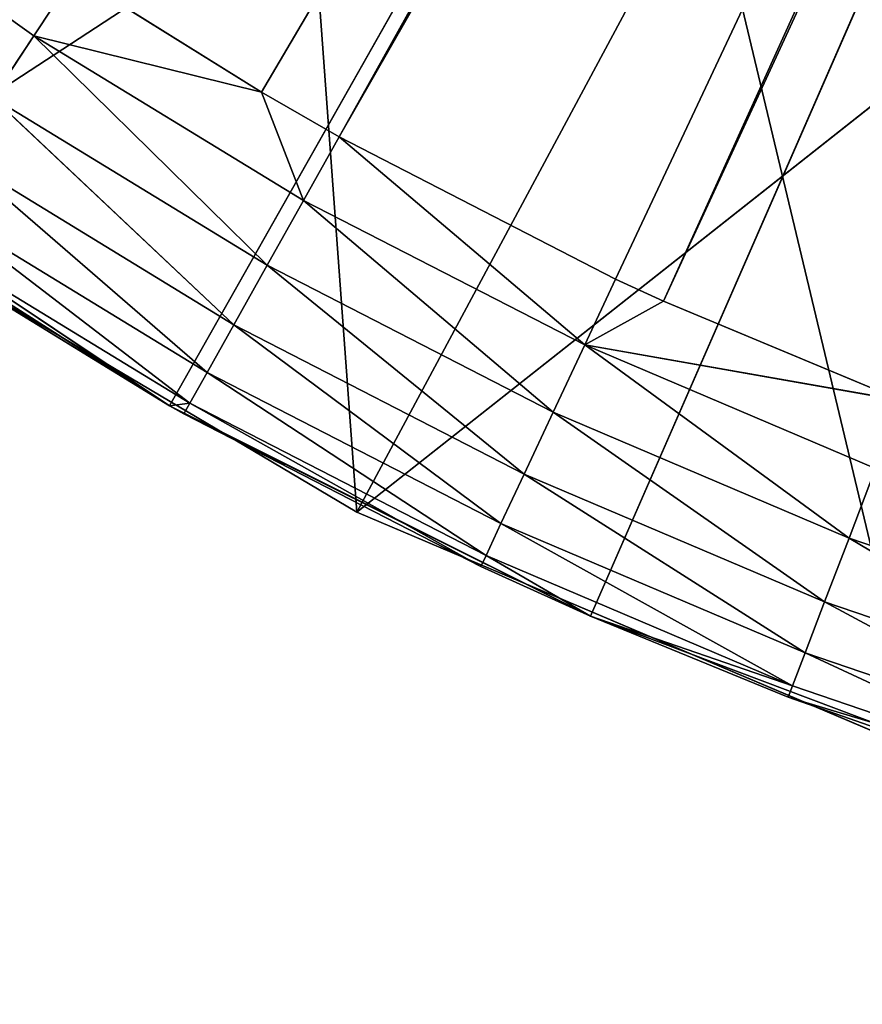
# Model space of a CAD drawing. Extents: x 0 to 20, y -20 to 0.
# Tile 17 of 250: x 4.8 to 6.6, y -20 to -17.8. Entities that reach past the tile are written whole.
import ezdxf

# ---------------------------------------------------------------- set-up
doc = ezdxf.new("R2010")
doc.units = 0
doc.header["$LTSCALE"] = 25.4
doc.layers.get('0').update_dxf_attribs({"color": 13, "linetype": 'CONTINUOUS'})

# ---------------------------------------------------------------- blocks, each defined once
blk = doc.blocks.new('BULB-LED-G9-LENS-9173_STL')
at = {"color": 7}
for p, q in [((4.2222, 52.7852, 17.4825), (4.7838, 52.7852, 17.8842)), ((4.2222, 52.7852, 17.4825), (4.7838, 52.7852, 17.8842)), ((4.6941, 52.7697, 18.0198), (4.7838, 52.7852, 17.8842)), ((4.6941, 52.7697, 18.0198), (4.7838, 52.7852, 17.8842)), ((4.8715, 52.7474, 17.7518), (4.7838, 52.7852, 17.8842)), ((4.7838, 52.7852, 17.8842), (5.2814, 52.7474, 18.0079)), ((4.8715, 52.7474, 17.7518), (4.7838, 52.7852, 17.8842)), ((5.2937, 52.7697, 18.3857), (4.7838, 52.7852, 17.8842)), ((5.2937, 52.7697, 18.3857), (4.7838, 52.7852, 17.8842)), ((5.3733, 52.7852, 18.244), (4.7838, 52.7852, 17.8842)), ((5.3733, 52.7852, 18.244), (4.7838, 52.7852, 17.8842)), ((4.7838, 52.7852, 17.8842), (5.2814, 52.7474, 18.0079)), ((5.3733, 52.7852, 18.244), (5.2814, 52.7474, 18.0079)), ((5.3733, 52.7852, 18.244), (5.2814, 52.7474, 18.0079)), ((5.3733, 52.7852, 18.244), (5.2937, 52.7697, 18.3857)), ((5.3733, 52.7852, 18.244), (5.2937, 52.7697, 18.3857)), ((5.451, 52.7474, 18.1054), (5.3733, 52.7852, 18.244)), ((5.3733, 52.7852, 18.244), (5.9874, 52.7852, 18.5597)), ((5.3733, 52.7852, 18.244), (5.9874, 52.7852, 18.5597)), ((5.3733, 52.7852, 18.244), (5.9184, 52.7697, 18.7069)), ((5.3733, 52.7852, 18.244), (5.9184, 52.7697, 18.7069)), ((5.451, 52.7474, 18.1054), (5.3733, 52.7852, 18.244)), ((5.451, 52.7474, 18.1054), (5.9874, 52.7852, 18.5597)), ((5.451, 52.7474, 18.1054), (5.9874, 52.7852, 18.5597)), ((5.9874, 52.7852, 18.5597), (5.9184, 52.7697, 18.7069)), ((5.9874, 52.7852, 18.5597), (5.9184, 52.7697, 18.7069)), ((6.0548, 52.7474, 18.4159), (5.9874, 52.7852, 18.5597)), ((5.9874, 52.7852, 18.5597), (6.1593, 52.7474, 18.4641)), ((5.9874, 52.7852, 18.5597), (6.1593, 52.7474, 18.4641)), ((5.9874, 52.7852, 18.5597), (6.6796, 52.7474, 18.6814)), ((6.5648, 52.7697, 18.9816), (5.9874, 52.7852, 18.5597)), ((6.5648, 52.7697, 18.9816), (5.9874, 52.7852, 18.5597)), ((6.6229, 52.7852, 18.8298), (5.9874, 52.7852, 18.5597)), ((6.6229, 52.7852, 18.8298), (5.9874, 52.7852, 18.5597)), ((5.9874, 52.7852, 18.5597), (6.6796, 52.7474, 18.6814)), ((6.0548, 52.7474, 18.4159), (5.9874, 52.7852, 18.5597)), ((6.6229, 52.7852, 18.8298), (6.5648, 52.7697, 18.9816)), ((6.6229, 52.7852, 18.8298), (6.5648, 52.7697, 18.9816)), ((5.2208, 52.7027, 18.5156), (4.6941, 52.7697, 18.0198)), ((5.2208, 52.7027, 18.5156), (4.6941, 52.7697, 18.0198)), ((5.2937, 52.7697, 18.3857), (4.6941, 52.7697, 18.0198)), ((5.2937, 52.7697, 18.3857), (4.6941, 52.7697, 18.0198)), ((5.2937, 52.7697, 18.3857), (5.2208, 52.7027, 18.5156)), ((5.2937, 52.7697, 18.3857), (5.2208, 52.7027, 18.5156)), ((5.2937, 52.7697, 18.3857), (5.9184, 52.7697, 18.7069)), ((5.2937, 52.7697, 18.3857), (5.9184, 52.7697, 18.7069)), ((5.2937, 52.7697, 18.3857), (5.8552, 52.7027, 18.8417)), ((5.2937, 52.7697, 18.3857), (5.8552, 52.7027, 18.8417)), ((5.9184, 52.7697, 18.7069), (5.8552, 52.7027, 18.8417)), ((5.9184, 52.7697, 18.7069), (5.8552, 52.7027, 18.8417)), ((6.5116, 52.7027, 19.1207), (5.9184, 52.7697, 18.7069)), ((6.5116, 52.7027, 19.1207), (5.9184, 52.7697, 18.7069)), ((6.5648, 52.7697, 18.9816), (5.9184, 52.7697, 18.7069)), ((6.5648, 52.7697, 18.9816), (5.9184, 52.7697, 18.7069)), ((6.5648, 52.7697, 18.9816), (6.5116, 52.7027, 19.1207)), ((6.5648, 52.7697, 18.9816), (6.5116, 52.7027, 19.1207)), ((6.5648, 52.7697, 18.9816), (7.2296, 52.7697, 19.2084)), ((6.5648, 52.7697, 18.9816), (7.2296, 52.7697, 19.2084)), ((6.5648, 52.7697, 18.9816), (7.1867, 52.7027, 19.351)), ((6.5648, 52.7697, 18.9816), (7.1867, 52.7027, 19.351)), ((5.2814, 52.7474, 18.0079), (4.8715, 52.7474, 17.7518)), ((5.2814, 52.7474, 18.0079), (4.8715, 52.7474, 17.7518)), ((5.451, 52.7474, 18.1054), (5.2814, 52.7474, 18.0079)), ((5.2814, 52.7474, 18.0079), (9.5531, 49.2157, 10.7585)), ((5.2814, 52.7474, 18.0079), (9.5531, 49.2157, 10.7585)), ((5.451, 52.7474, 18.1054), (5.2814, 52.7474, 18.0079)), ((6.0548, 52.7474, 18.4159), (5.451, 52.7474, 18.1054)), ((9.5531, 49.2157, 10.7585), (5.451, 52.7474, 18.1054)), ((5.451, 52.7474, 18.1054), (9.6362, 49.2157, 10.8017)), ((5.451, 52.7474, 18.1054), (9.6362, 49.2157, 10.8017)), ((6.0548, 52.7474, 18.4159), (5.451, 52.7474, 18.1054)), ((9.5531, 49.2157, 10.7585), (5.451, 52.7474, 18.1054)), ((6.1593, 52.7474, 18.4641), (6.0548, 52.7474, 18.4159)), ((6.0548, 52.7474, 18.4159), (9.6362, 49.2157, 10.8017)), ((6.0548, 52.7474, 18.4159), (9.6362, 49.2157, 10.8017)), ((6.1593, 52.7474, 18.4641), (6.0548, 52.7474, 18.4159)), ((6.6796, 52.7474, 18.6814), (6.1593, 52.7474, 18.4641)), ((9.6362, 49.2157, 10.8017), (6.1593, 52.7474, 18.4641)), ((6.1593, 52.7474, 18.4641), (9.6878, 49.2157, 10.8232)), ((6.1593, 52.7474, 18.4641), (9.6878, 49.2157, 10.8232)), ((6.6796, 52.7474, 18.6814), (6.1593, 52.7474, 18.4641)), ((9.6362, 49.2157, 10.8017), (6.1593, 52.7474, 18.4641)), ((5.1624, 52.5914, 18.6197), (4.612, 52.7027, 18.144)), ((5.1624, 52.5914, 18.6197), (4.612, 52.7027, 18.144)), ((5.2208, 52.7027, 18.5156), (4.612, 52.7027, 18.144)), ((5.2208, 52.7027, 18.5156), (4.612, 52.7027, 18.144)), ((5.2208, 52.7027, 18.5156), (5.1624, 52.5914, 18.6197)), ((5.2208, 52.7027, 18.5156), (5.1624, 52.5914, 18.6197)), ((5.2208, 52.7027, 18.5156), (5.8552, 52.7027, 18.8417)), ((5.2208, 52.7027, 18.5156), (5.8552, 52.7027, 18.8417)), ((5.2208, 52.7027, 18.5156), (5.8045, 52.5914, 18.9498)), ((5.2208, 52.7027, 18.5156), (5.8045, 52.5914, 18.9498)), ((5.8552, 52.7027, 18.8417), (5.8045, 52.5914, 18.9498)), ((5.8552, 52.7027, 18.8417), (5.8045, 52.5914, 18.9498)), ((6.469, 52.5914, 19.2322), (5.8552, 52.7027, 18.8417)), ((6.469, 52.5914, 19.2322), (5.8552, 52.7027, 18.8417)), ((6.5116, 52.7027, 19.1207), (5.8552, 52.7027, 18.8417)), ((6.5116, 52.7027, 19.1207), (5.8552, 52.7027, 18.8417)), ((6.5116, 52.7027, 19.1207), (6.469, 52.5914, 19.2322)), ((6.5116, 52.7027, 19.1207), (6.469, 52.5914, 19.2322)), ((6.5116, 52.7027, 19.1207), (7.1867, 52.7027, 19.351)), ((6.5116, 52.7027, 19.1207), (7.1867, 52.7027, 19.351)), ((6.5116, 52.7027, 19.1207), (7.1523, 52.5914, 19.4653)), ((6.5116, 52.7027, 19.1207), (7.1523, 52.5914, 19.4653)), ((5.1246, 52.4474, 18.687), (4.5461, 52.5914, 18.2436)), ((5.1246, 52.4474, 18.687), (4.5461, 52.5914, 18.2436)), ((5.1624, 52.5914, 18.6197), (4.5461, 52.5914, 18.2436)), ((5.1624, 52.5914, 18.6197), (4.5461, 52.5914, 18.2436)), ((5.1624, 52.5914, 18.6197), (5.1246, 52.4474, 18.687)), ((5.1624, 52.5914, 18.6197), (5.1246, 52.4474, 18.687)), ((5.1624, 52.5914, 18.6197), (5.8045, 52.5914, 18.9498)), ((5.1624, 52.5914, 18.6197), (5.8045, 52.5914, 18.9498)), ((5.1624, 52.5914, 18.6197), (5.7718, 52.4474, 19.0197)), ((5.1624, 52.5914, 18.6197), (5.7718, 52.4474, 19.0197)), ((5.8045, 52.5914, 18.9498), (5.7718, 52.4474, 19.0197)), ((5.8045, 52.5914, 18.9498), (5.7718, 52.4474, 19.0197)), ((6.4414, 52.4474, 19.3042), (5.8045, 52.5914, 18.9498)), ((6.4414, 52.4474, 19.3042), (5.8045, 52.5914, 18.9498)), ((6.469, 52.5914, 19.2322), (5.8045, 52.5914, 18.9498)), ((6.469, 52.5914, 19.2322), (5.8045, 52.5914, 18.9498)), ((6.469, 52.5914, 19.2322), (6.4414, 52.4474, 19.3042)), ((6.469, 52.5914, 19.2322), (6.4414, 52.4474, 19.3042)), ((6.469, 52.5914, 19.2322), (7.1523, 52.5914, 19.4653)), ((6.469, 52.5914, 19.2322), (7.1523, 52.5914, 19.4653)), ((6.469, 52.5914, 19.2322), (7.1301, 52.4474, 19.5392)), ((6.469, 52.5914, 19.2322), (7.1301, 52.4474, 19.5392)), ((5.0803, 52.2864, 18.6926), (4.5035, 52.4474, 18.3079)), ((5.0803, 52.2864, 18.6926), (4.5035, 52.4474, 18.3079)), ((5.1246, 52.4474, 18.687), (4.5035, 52.4474, 18.3079)), ((5.1246, 52.4474, 18.687), (4.5035, 52.4474, 18.3079)), ((5.1246, 52.4474, 18.687), (5.0803, 52.2864, 18.6926)), ((5.1116, 52.2864, 18.7102), (5.1246, 52.4474, 18.687)), ((5.1246, 52.4474, 18.687), (5.7718, 52.4474, 19.0197)), ((5.1246, 52.4474, 18.687), (5.7718, 52.4474, 19.0197)), ((5.1246, 52.4474, 18.687), (5.7604, 52.2864, 19.0438)), ((5.1246, 52.4474, 18.687), (5.7604, 52.2864, 19.0438)), ((5.7718, 52.4474, 19.0197), (5.7604, 52.2864, 19.0438)), ((5.7718, 52.4474, 19.0197), (5.7604, 52.2864, 19.0438)), ((6.0002, 52.2864, 19.1524), (5.7718, 52.4474, 19.0197)), ((6.0002, 52.2864, 19.1524), (5.7718, 52.4474, 19.0197)), ((6.4414, 52.4474, 19.3042), (5.7718, 52.4474, 19.0197)), ((6.4414, 52.4474, 19.3042), (5.7718, 52.4474, 19.0197)), ((6.4414, 52.4474, 19.3042), (6.0002, 52.2864, 19.1524)), ((6.4414, 52.4474, 19.3042), (6.0002, 52.2864, 19.1524)), ((6.4319, 52.2864, 19.3291), (6.4414, 52.4474, 19.3042)), ((6.4319, 52.2864, 19.3291), (6.4414, 52.4474, 19.3042)), ((6.4319, 52.2864, 19.3291), (7.1301, 52.4474, 19.5392)), ((6.4319, 52.2864, 19.3291), (7.1301, 52.4474, 19.5392)), ((6.4414, 52.4474, 19.3042), (7.1301, 52.4474, 19.5392)), ((6.4414, 52.4474, 19.3042), (7.1301, 52.4474, 19.5392)), ((5.0803, 52.2864, 18.6926), (4.4888, 52.2864, 18.3301)), ((4.4888, 52.2864, 18.3301), (5.0803, 45.0385, 18.6926)), ((4.4888, 52.2864, 18.3301), (5.0803, 45.0385, 18.6926)), ((5.0803, 52.2864, 18.6926), (4.4888, 52.2864, 18.3301)), ((5.1116, 52.2864, 18.7102), (5.0803, 45.0385, 18.6926)), ((5.1116, 52.2864, 18.7102), (5.0803, 52.2864, 18.6926)), ((5.0803, 52.2864, 18.6926), (5.0803, 45.0385, 18.6926)), ((5.1116, 52.2864, 18.7102), (5.0803, 45.0385, 18.6926)), ((5.0803, 52.2864, 18.6926), (5.0803, 45.0385, 18.6926)), ((5.7604, 52.2864, 19.0438), (5.1116, 52.2864, 18.7102)), ((5.1116, 52.2864, 18.7102), (6.0002, 45.0385, 19.1524)), ((5.1116, 52.2864, 18.7102), (6.0002, 45.0385, 19.1524)), ((5.7604, 52.2864, 19.0438), (5.1116, 52.2864, 18.7102)), ((6.0002, 52.2864, 19.1524), (5.7604, 52.2864, 19.0438)), ((5.7604, 52.2864, 19.0438), (6.0002, 45.0385, 19.1524)), ((5.7604, 52.2864, 19.0438), (6.0002, 45.0385, 19.1524)), ((6.0002, 52.2864, 19.1524), (5.7604, 52.2864, 19.0438)), ((6.0002, 52.2864, 19.1524), (6.0002, 45.0385, 19.1524)), ((6.0002, 45.0385, 19.1524), (6.4319, 52.2864, 19.3291)), ((6.4319, 52.2864, 19.3291), (6.0002, 52.2864, 19.1524)), ((6.0002, 45.0385, 19.1524), (6.4319, 52.2864, 19.3291)), ((6.0002, 52.2864, 19.1524), (6.0002, 45.0385, 19.1524)), ((6.4319, 52.2864, 19.3291), (6.0002, 52.2864, 19.1524)), ((6.9624, 45.0385, 19.5151), (6.4319, 52.2864, 19.3291)), ((6.9624, 45.0385, 19.5151), (6.4319, 52.2864, 19.3291)), ((6.9624, 52.2864, 19.5151), (6.4319, 52.2864, 19.3291)), ((6.9624, 52.2864, 19.5151), (6.4319, 52.2864, 19.3291)), ((5.0803, 45.0385, 18.6926), (4.2126, 45.0385, 18.1407)), ((5.0803, 45.0385, 18.6926), (4.2126, 45.0385, 18.1407)), ((6.0002, 45.0385, 19.1524), (5.0803, 45.0385, 18.6926)), ((5.0803, 45.0385, 18.6926), (10, 45.0385, 10)), ((5.0803, 45.0385, 18.6926), (10, 45.0385, 10)), ((6.0002, 45.0385, 19.1524), (5.0803, 45.0385, 18.6926)), ((10, 45.0385, 10), (6.0002, 45.0385, 19.1524)), ((6.9624, 45.0385, 19.5151), (6.0002, 45.0385, 19.1524)), ((10, 45.0385, 10), (6.0002, 45.0385, 19.1524)), ((6.9624, 45.0385, 19.5151), (6.0002, 45.0385, 19.1524))]:
    blk.add_line(p, q, dxfattribs=at)
at = {"color": 9}
for p, q in [((5.4899, 45.012, 18.9252), (4.3405, 45.012, 18.2444)), ((4.3405, 45.012, 18.2444), (5.4899, 18.012, 18.9252)), ((4.3405, 45.012, 18.2444), (5.4899, 18.012, 18.9252)), ((4.3405, 45.012, 18.2444), (6.6721, 45.012, 16.7212)), ((4.3405, 45.012, 18.2444), (6.6721, 45.012, 16.7212)), ((5.4899, 45.012, 18.9252), (4.3405, 45.012, 18.2444)), ((6.7198, 45.012, 19.4467), (5.4899, 45.012, 18.9252)), ((5.4899, 45.012, 18.9252), (6.7198, 18.012, 19.4467)), ((5.4899, 45.012, 18.9252), (6.7198, 18.012, 19.4467)), ((5.4899, 45.012, 18.9252), (5.4899, 18.012, 18.9252)), ((5.4899, 45.012, 18.9252), (5.4899, 18.012, 18.9252)), ((5.4899, 45.012, 18.9252), (6.6721, 45.012, 16.7212)), ((5.4899, 45.012, 18.9252), (6.6721, 45.012, 16.7212)), ((5.4899, 45.012, 18.9252), (7.7371, 45.012, 17.1505)), ((5.4899, 45.012, 18.9252), (7.7371, 45.012, 17.1505)), ((6.7198, 45.012, 19.4467), (5.4899, 45.012, 18.9252)), ((5.4899, 18.012, 18.9252), (4.3405, 18.012, 18.2444)), ((5.4899, 18.012, 18.9252), (4.3405, 18.012, 18.2444)), ((6.7198, 18.012, 19.4467), (5, 18.012, 12.25)), ((6.7198, 18.012, 19.4467), (5, 18.012, 12.25)), ((5.4899, 18.012, 18.9252), (5, 18.012, 12.25)), ((5.4899, 18.012, 18.9252), (5, 18.012, 12.25)), ((6.7198, 18.012, 19.4467), (5.4899, 18.012, 18.9252)), ((6.7198, 18.012, 19.4467), (5.4899, 18.012, 18.9252))]:
    blk.add_line(p, q, dxfattribs=at)
at = {"color": 7}
mesh = blk.add_polyface(dxfattribs=at)
corners = [(4.7838, 52.7852, 17.8842), (4.8715, 52.7474, 17.7518), (4.2222, 52.7852, 17.4825)]
mesh.append_faces([[corners[k] for k in face] for face in [(0, 1, 2)]], dxfattribs={"color": 7})
mesh = blk.add_polyface(dxfattribs=at)
corners = [(4.6941, 52.7697, 18.0198), (4.7838, 52.7852, 17.8842), (4.2222, 52.7852, 17.4825)]
mesh.append_faces([[corners[k] for k in face] for face in [(0, 1, 2)]], dxfattribs={"color": 7})
mesh = blk.add_polyface(dxfattribs=at)
corners = [(5.2937, 52.7697, 18.3857), (4.7838, 52.7852, 17.8842), (4.6941, 52.7697, 18.0198)]
mesh.append_faces([[corners[k] for k in face] for face in [(0, 1, 2)]], dxfattribs={"color": 7})
mesh = blk.add_polyface(dxfattribs=at)
corners = [(5.2814, 52.7474, 18.0079), (4.8715, 52.7474, 17.7518), (4.7838, 52.7852, 17.8842)]
mesh.append_faces([[corners[k] for k in face] for face in [(0, 1, 2)]], dxfattribs={"color": 7})
mesh = blk.add_polyface(dxfattribs=at)
corners = [(5.2937, 52.7697, 18.3857), (5.3733, 52.7852, 18.244), (4.7838, 52.7852, 17.8842)]
mesh.append_faces([[corners[k] for k in face] for face in [(0, 1, 2)]], dxfattribs={"color": 7})
mesh = blk.add_polyface(dxfattribs=at)
corners = [(5.3733, 52.7852, 18.244), (5.2814, 52.7474, 18.0079), (4.7838, 52.7852, 17.8842)]
mesh.append_faces([[corners[k] for k in face] for face in [(0, 1, 2)]], dxfattribs={"color": 7})
mesh = blk.add_polyface(dxfattribs=at)
corners = [(5.3733, 52.7852, 18.244), (5.451, 52.7474, 18.1054), (5.2814, 52.7474, 18.0079)]
mesh.append_faces([[corners[k] for k in face] for face in [(0, 1, 2)]], dxfattribs={"color": 7})
mesh = blk.add_polyface(dxfattribs=at)
corners = [(5.9184, 52.7697, 18.7069), (5.3733, 52.7852, 18.244), (5.2937, 52.7697, 18.3857)]
mesh.append_faces([[corners[k] for k in face] for face in [(0, 1, 2)]], dxfattribs={"color": 7})
mesh = blk.add_polyface(dxfattribs=at)
corners = [(5.9874, 52.7852, 18.5597), (5.451, 52.7474, 18.1054), (5.3733, 52.7852, 18.244)]
mesh.append_faces([[corners[k] for k in face] for face in [(0, 1, 2)]], dxfattribs={"color": 7})
mesh = blk.add_polyface(dxfattribs=at)
corners = [(5.9184, 52.7697, 18.7069), (5.9874, 52.7852, 18.5597), (5.3733, 52.7852, 18.244)]
mesh.append_faces([[corners[k] for k in face] for face in [(0, 1, 2)]], dxfattribs={"color": 7})
mesh = blk.add_polyface(dxfattribs=at)
corners = [(5.9874, 52.7852, 18.5597), (6.0548, 52.7474, 18.4159), (5.451, 52.7474, 18.1054)]
mesh.append_faces([[corners[k] for k in face] for face in [(0, 1, 2)]], dxfattribs={"color": 7})
mesh = blk.add_polyface(dxfattribs=at)
corners = [(6.5648, 52.7697, 18.9816), (5.9874, 52.7852, 18.5597), (5.9184, 52.7697, 18.7069)]
mesh.append_faces([[corners[k] for k in face] for face in [(0, 1, 2)]], dxfattribs={"color": 7})
mesh = blk.add_polyface(dxfattribs=at)
corners = [(5.9874, 52.7852, 18.5597), (6.1593, 52.7474, 18.4641), (6.0548, 52.7474, 18.4159)]
mesh.append_faces([[corners[k] for k in face] for face in [(0, 1, 2)]], dxfattribs={"color": 7})
mesh = blk.add_polyface(dxfattribs=at)
corners = [(6.6796, 52.7474, 18.6814), (6.1593, 52.7474, 18.4641), (5.9874, 52.7852, 18.5597)]
mesh.append_faces([[corners[k] for k in face] for face in [(0, 1, 2)]], dxfattribs={"color": 7})
mesh = blk.add_polyface(dxfattribs=at)
corners = [(6.5648, 52.7697, 18.9816), (6.6229, 52.7852, 18.8298), (5.9874, 52.7852, 18.5597)]
mesh.append_faces([[corners[k] for k in face] for face in [(0, 1, 2)]], dxfattribs={"color": 7})
mesh = blk.add_polyface(dxfattribs=at)
corners = [(6.6229, 52.7852, 18.8298), (6.6796, 52.7474, 18.6814), (5.9874, 52.7852, 18.5597)]
mesh.append_faces([[corners[k] for k in face] for face in [(0, 1, 2)]], dxfattribs={"color": 7})
mesh = blk.add_polyface(dxfattribs=at)
corners = [(7.2296, 52.7697, 19.2084), (6.6229, 52.7852, 18.8298), (6.5648, 52.7697, 18.9816)]
mesh.append_faces([[corners[k] for k in face] for face in [(0, 1, 2)]], dxfattribs={"color": 7})
mesh = blk.add_polyface(dxfattribs=at)
corners = [(5.2208, 52.7027, 18.5156), (4.6941, 52.7697, 18.0198), (4.612, 52.7027, 18.144)]
mesh.append_faces([[corners[k] for k in face] for face in [(0, 1, 2)]], dxfattribs={"color": 7})
mesh = blk.add_polyface(dxfattribs=at)
corners = [(5.2208, 52.7027, 18.5156), (5.2937, 52.7697, 18.3857), (4.6941, 52.7697, 18.0198)]
mesh.append_faces([[corners[k] for k in face] for face in [(0, 1, 2)]], dxfattribs={"color": 7})
mesh = blk.add_polyface(dxfattribs=at)
corners = [(5.8552, 52.7027, 18.8417), (5.2937, 52.7697, 18.3857), (5.2208, 52.7027, 18.5156)]
mesh.append_faces([[corners[k] for k in face] for face in [(0, 1, 2)]], dxfattribs={"color": 7})
mesh = blk.add_polyface(dxfattribs=at)
corners = [(5.8552, 52.7027, 18.8417), (5.9184, 52.7697, 18.7069), (5.2937, 52.7697, 18.3857)]
mesh.append_faces([[corners[k] for k in face] for face in [(0, 1, 2)]], dxfattribs={"color": 7})
mesh = blk.add_polyface(dxfattribs=at)
corners = [(6.5116, 52.7027, 19.1207), (5.9184, 52.7697, 18.7069), (5.8552, 52.7027, 18.8417)]
mesh.append_faces([[corners[k] for k in face] for face in [(0, 1, 2)]], dxfattribs={"color": 7})
mesh = blk.add_polyface(dxfattribs=at)
corners = [(6.5116, 52.7027, 19.1207), (6.5648, 52.7697, 18.9816), (5.9184, 52.7697, 18.7069)]
mesh.append_faces([[corners[k] for k in face] for face in [(0, 1, 2)]], dxfattribs={"color": 7})
mesh = blk.add_polyface(dxfattribs=at)
corners = [(7.1867, 52.7027, 19.351), (6.5648, 52.7697, 18.9816), (6.5116, 52.7027, 19.1207)]
mesh.append_faces([[corners[k] for k in face] for face in [(0, 1, 2)]], dxfattribs={"color": 7})
mesh = blk.add_polyface(dxfattribs=at)
corners = [(7.1867, 52.7027, 19.351), (7.2296, 52.7697, 19.2084), (6.5648, 52.7697, 18.9816)]
mesh.append_faces([[corners[k] for k in face] for face in [(0, 1, 2)]], dxfattribs={"color": 7})
mesh = blk.add_polyface(dxfattribs=at)
corners = [(5.2814, 52.7474, 18.0079), (9.5531, 49.2157, 10.7585), (4.8715, 52.7474, 17.7518)]
mesh.append_faces([[corners[k] for k in face] for face in [(0, 1, 2)]], dxfattribs={"color": 7})
mesh = blk.add_polyface(dxfattribs=at)
corners = [(5.451, 52.7474, 18.1054), (9.5531, 49.2157, 10.7585), (5.2814, 52.7474, 18.0079)]
mesh.append_faces([[corners[k] for k in face] for face in [(0, 1, 2)]], dxfattribs={"color": 7})
mesh = blk.add_polyface(dxfattribs=at)
corners = [(5.451, 52.7474, 18.1054), (9.6362, 49.2157, 10.8017), (9.5531, 49.2157, 10.7585)]
mesh.append_faces([[corners[k] for k in face] for face in [(0, 1, 2)]], dxfattribs={"color": 7})
mesh = blk.add_polyface(dxfattribs=at)
corners = [(6.0548, 52.7474, 18.4159), (9.6362, 49.2157, 10.8017), (5.451, 52.7474, 18.1054)]
mesh.append_faces([[corners[k] for k in face] for face in [(0, 1, 2)]], dxfattribs={"color": 7})
mesh = blk.add_polyface(dxfattribs=at)
corners = [(6.1593, 52.7474, 18.4641), (9.6362, 49.2157, 10.8017), (6.0548, 52.7474, 18.4159)]
mesh.append_faces([[corners[k] for k in face] for face in [(0, 1, 2)]], dxfattribs={"color": 7})
mesh = blk.add_polyface(dxfattribs=at)
corners = [(6.1593, 52.7474, 18.4641), (9.6878, 49.2157, 10.8232), (9.6362, 49.2157, 10.8017)]
mesh.append_faces([[corners[k] for k in face] for face in [(0, 1, 2)]], dxfattribs={"color": 7})
mesh = blk.add_polyface(dxfattribs=at)
corners = [(6.6796, 52.7474, 18.6814), (9.6878, 49.2157, 10.8232), (6.1593, 52.7474, 18.4641)]
mesh.append_faces([[corners[k] for k in face] for face in [(0, 1, 2)]], dxfattribs={"color": 7})
mesh = blk.add_polyface(dxfattribs=at)
corners = [(5.1624, 52.5914, 18.6197), (4.612, 52.7027, 18.144), (4.5461, 52.5914, 18.2436)]
mesh.append_faces([[corners[k] for k in face] for face in [(0, 1, 2)]], dxfattribs={"color": 7})
mesh = blk.add_polyface(dxfattribs=at)
corners = [(5.1624, 52.5914, 18.6197), (5.2208, 52.7027, 18.5156), (4.612, 52.7027, 18.144)]
mesh.append_faces([[corners[k] for k in face] for face in [(0, 1, 2)]], dxfattribs={"color": 7})
mesh = blk.add_polyface(dxfattribs=at)
corners = [(5.8045, 52.5914, 18.9498), (5.2208, 52.7027, 18.5156), (5.1624, 52.5914, 18.6197)]
mesh.append_faces([[corners[k] for k in face] for face in [(0, 1, 2)]], dxfattribs={"color": 7})
mesh = blk.add_polyface(dxfattribs=at)
corners = [(5.8045, 52.5914, 18.9498), (5.8552, 52.7027, 18.8417), (5.2208, 52.7027, 18.5156)]
mesh.append_faces([[corners[k] for k in face] for face in [(0, 1, 2)]], dxfattribs={"color": 7})
mesh = blk.add_polyface(dxfattribs=at)
corners = [(6.469, 52.5914, 19.2322), (5.8552, 52.7027, 18.8417), (5.8045, 52.5914, 18.9498)]
mesh.append_faces([[corners[k] for k in face] for face in [(0, 1, 2)]], dxfattribs={"color": 7})
mesh = blk.add_polyface(dxfattribs=at)
corners = [(6.469, 52.5914, 19.2322), (6.5116, 52.7027, 19.1207), (5.8552, 52.7027, 18.8417)]
mesh.append_faces([[corners[k] for k in face] for face in [(0, 1, 2)]], dxfattribs={"color": 7})
mesh = blk.add_polyface(dxfattribs=at)
corners = [(7.1523, 52.5914, 19.4653), (6.5116, 52.7027, 19.1207), (6.469, 52.5914, 19.2322)]
mesh.append_faces([[corners[k] for k in face] for face in [(0, 1, 2)]], dxfattribs={"color": 7})
mesh = blk.add_polyface(dxfattribs=at)
corners = [(7.1523, 52.5914, 19.4653), (7.1867, 52.7027, 19.351), (6.5116, 52.7027, 19.1207)]
mesh.append_faces([[corners[k] for k in face] for face in [(0, 1, 2)]], dxfattribs={"color": 7})
mesh = blk.add_polyface(dxfattribs=at)
corners = [(5.1246, 52.4474, 18.687), (4.5461, 52.5914, 18.2436), (4.5035, 52.4474, 18.3079)]
mesh.append_faces([[corners[k] for k in face] for face in [(0, 1, 2)]], dxfattribs={"color": 7})
mesh = blk.add_polyface(dxfattribs=at)
corners = [(5.1624, 52.5914, 18.6197), (4.5461, 52.5914, 18.2436), (5.1246, 52.4474, 18.687)]
mesh.append_faces([[corners[k] for k in face] for face in [(0, 1, 2)]], dxfattribs={"color": 7})
mesh = blk.add_polyface(dxfattribs=at)
corners = [(5.7718, 52.4474, 19.0197), (5.1624, 52.5914, 18.6197), (5.1246, 52.4474, 18.687)]
mesh.append_faces([[corners[k] for k in face] for face in [(0, 1, 2)]], dxfattribs={"color": 7})
mesh = blk.add_polyface(dxfattribs=at)
corners = [(5.8045, 52.5914, 18.9498), (5.1624, 52.5914, 18.6197), (5.7718, 52.4474, 19.0197)]
mesh.append_faces([[corners[k] for k in face] for face in [(0, 1, 2)]], dxfattribs={"color": 7})
mesh = blk.add_polyface(dxfattribs=at)
corners = [(6.4414, 52.4474, 19.3042), (5.8045, 52.5914, 18.9498), (5.7718, 52.4474, 19.0197)]
mesh.append_faces([[corners[k] for k in face] for face in [(0, 1, 2)]], dxfattribs={"color": 7})
mesh = blk.add_polyface(dxfattribs=at)
corners = [(6.469, 52.5914, 19.2322), (5.8045, 52.5914, 18.9498), (6.4414, 52.4474, 19.3042)]
mesh.append_faces([[corners[k] for k in face] for face in [(0, 1, 2)]], dxfattribs={"color": 7})
mesh = blk.add_polyface(dxfattribs=at)
corners = [(7.1301, 52.4474, 19.5392), (6.469, 52.5914, 19.2322), (6.4414, 52.4474, 19.3042)]
mesh.append_faces([[corners[k] for k in face] for face in [(0, 1, 2)]], dxfattribs={"color": 7})
mesh = blk.add_polyface(dxfattribs=at)
corners = [(7.1523, 52.5914, 19.4653), (6.469, 52.5914, 19.2322), (7.1301, 52.4474, 19.5392)]
mesh.append_faces([[corners[k] for k in face] for face in [(0, 1, 2)]], dxfattribs={"color": 7})
mesh = blk.add_polyface(dxfattribs=at)
corners = [(5.0803, 52.2864, 18.6926), (4.5035, 52.4474, 18.3079), (4.4888, 52.2864, 18.3301)]
mesh.append_faces([[corners[k] for k in face] for face in [(0, 1, 2)]], dxfattribs={"color": 7})
mesh = blk.add_polyface(dxfattribs=at)
corners = [(5.1246, 52.4474, 18.687), (4.5035, 52.4474, 18.3079), (5.0803, 52.2864, 18.6926)]
mesh.append_faces([[corners[k] for k in face] for face in [(0, 1, 2)]], dxfattribs={"color": 7})
mesh = blk.add_polyface(dxfattribs=at)
corners = [(5.7604, 52.2864, 19.0438), (5.1246, 52.4474, 18.687), (5.1116, 52.2864, 18.7102)]
mesh.append_faces([[corners[k] for k in face] for face in [(0, 1, 2)]], dxfattribs={"color": 7})
mesh = blk.add_polyface(dxfattribs=at)
corners = [(5.7718, 52.4474, 19.0197), (5.1246, 52.4474, 18.687), (5.7604, 52.2864, 19.0438)]
mesh.append_faces([[corners[k] for k in face] for face in [(0, 1, 2)]], dxfattribs={"color": 7})
mesh = blk.add_polyface(dxfattribs=at)
corners = [(6.0002, 52.2864, 19.1524), (5.7718, 52.4474, 19.0197), (5.7604, 52.2864, 19.0438)]
mesh.append_faces([[corners[k] for k in face] for face in [(0, 1, 2)]], dxfattribs={"color": 7})
mesh = blk.add_polyface(dxfattribs=at)
corners = [(6.4414, 52.4474, 19.3042), (5.7718, 52.4474, 19.0197), (6.0002, 52.2864, 19.1524)]
mesh.append_faces([[corners[k] for k in face] for face in [(0, 1, 2)]], dxfattribs={"color": 7})
mesh = blk.add_polyface(dxfattribs=at)
corners = [(6.4414, 52.4474, 19.3042), (6.0002, 52.2864, 19.1524), (6.4319, 52.2864, 19.3291)]
mesh.append_faces([[corners[k] for k in face] for face in [(0, 1, 2)]], dxfattribs={"color": 7})
mesh = blk.add_polyface(dxfattribs=at)
corners = [(7.1301, 52.4474, 19.5392), (6.4414, 52.4474, 19.3042), (6.4319, 52.2864, 19.3291)]
mesh.append_faces([[corners[k] for k in face] for face in [(0, 1, 2)]], dxfattribs={"color": 7})
mesh = blk.add_polyface(dxfattribs=at)
corners = [(7.1301, 52.4474, 19.5392), (6.4319, 52.2864, 19.3291), (6.9624, 52.2864, 19.5151)]
mesh.append_faces([[corners[k] for k in face] for face in [(0, 1, 2)]], dxfattribs={"color": 7})
mesh = blk.add_polyface(dxfattribs=at)
corners = [(5.0803, 45.0385, 18.6926), (4.4888, 52.2864, 18.3301), (4.2126, 45.0385, 18.1407)]
mesh.append_faces([[corners[k] for k in face] for face in [(0, 1, 2)]], dxfattribs={"color": 7})
mesh = blk.add_polyface(dxfattribs=at)
corners = [(5.0803, 52.2864, 18.6926), (4.4888, 52.2864, 18.3301), (5.0803, 45.0385, 18.6926)]
mesh.append_faces([[corners[k] for k in face] for face in [(0, 1, 2)]], dxfattribs={"color": 7})
mesh = blk.add_polyface(dxfattribs=at)
corners = [(6.0002, 45.0385, 19.1524), (5.1116, 52.2864, 18.7102), (5.0803, 45.0385, 18.6926)]
mesh.append_faces([[corners[k] for k in face] for face in [(0, 1, 2)]], dxfattribs={"color": 7})
mesh = blk.add_polyface(dxfattribs=at)
corners = [(5.1116, 52.2864, 18.7102), (5.0803, 52.2864, 18.6926), (5.0803, 45.0385, 18.6926)]
mesh.append_faces([[corners[k] for k in face] for face in [(0, 1, 2)]], dxfattribs={"color": 7})
mesh = blk.add_polyface(dxfattribs=at)
corners = [(6.0002, 45.0385, 19.1524), (5.7604, 52.2864, 19.0438), (5.1116, 52.2864, 18.7102)]
mesh.append_faces([[corners[k] for k in face] for face in [(0, 1, 2)]], dxfattribs={"color": 7})
mesh = blk.add_polyface(dxfattribs=at)
corners = [(6.0002, 52.2864, 19.1524), (5.7604, 52.2864, 19.0438), (6.0002, 45.0385, 19.1524)]
mesh.append_faces([[corners[k] for k in face] for face in [(0, 1, 2)]], dxfattribs={"color": 7})
mesh = blk.add_polyface(dxfattribs=at)
corners = [(6.4319, 52.2864, 19.3291), (6.0002, 52.2864, 19.1524), (6.0002, 45.0385, 19.1524)]
mesh.append_faces([[corners[k] for k in face] for face in [(0, 1, 2)]], dxfattribs={"color": 7})
mesh = blk.add_polyface(dxfattribs=at)
corners = [(6.9624, 45.0385, 19.5151), (6.4319, 52.2864, 19.3291), (6.0002, 45.0385, 19.1524)]
mesh.append_faces([[corners[k] for k in face] for face in [(0, 1, 2)]], dxfattribs={"color": 7})
mesh = blk.add_polyface(dxfattribs=at)
corners = [(6.9624, 52.2864, 19.5151), (6.4319, 52.2864, 19.3291), (6.9624, 45.0385, 19.5151)]
mesh.append_faces([[corners[k] for k in face] for face in [(0, 1, 2)]], dxfattribs={"color": 7})
mesh = blk.add_polyface(dxfattribs=at)
corners = [(4.2126, 45.0385, 18.1407), (3.4063, 45.0385, 17.5025), (10, 45.0385, 10)]
mesh.append_faces([[corners[k] for k in face] for face in [(0, 1, 2)]], dxfattribs={"color": 7})
mesh = blk.add_polyface(dxfattribs=at)
corners = [(5.0803, 45.0385, 18.6926), (4.2126, 45.0385, 18.1407), (10, 45.0385, 10)]
mesh.append_faces([[corners[k] for k in face] for face in [(0, 1, 2)]], dxfattribs={"color": 7})
mesh = blk.add_polyface(dxfattribs=at)
corners = [(6.0002, 45.0385, 19.1524), (5.0803, 45.0385, 18.6926), (10, 45.0385, 10)]
mesh.append_faces([[corners[k] for k in face] for face in [(0, 1, 2)]], dxfattribs={"color": 7})
mesh = blk.add_polyface(dxfattribs=at)
corners = [(6.9624, 45.0385, 19.5151), (6.0002, 45.0385, 19.1524), (10, 45.0385, 10)]
mesh.append_faces([[corners[k] for k in face] for face in [(0, 1, 2)]], dxfattribs={"color": 7})
at = {"color": 9}
mesh = blk.add_polyface(dxfattribs=at)
corners = [(4.3405, 45.012, 18.2444), (5.6851, 45.012, 16.1345), (3.2922, 45.012, 17.4165)]
mesh.append_faces([[corners[k] for k in face] for face in [(0, 1, 2)]], dxfattribs={"color": 9})
mesh = blk.add_polyface(dxfattribs=at)
corners = [(5.4899, 45.012, 18.9252), (4.3405, 45.012, 18.2444), (5.4899, 18.012, 18.9252)]
mesh.append_faces([[corners[k] for k in face] for face in [(0, 1, 2)]], dxfattribs={"color": 9})
mesh = blk.add_polyface(dxfattribs=at)
corners = [(5.4899, 18.012, 18.9252), (4.3405, 45.012, 18.2444), (4.3405, 18.012, 18.2444)]
mesh.append_faces([[corners[k] for k in face] for face in [(0, 1, 2)]], dxfattribs={"color": 9})
mesh = blk.add_polyface(dxfattribs=at)
corners = [(4.3405, 45.012, 18.2444), (6.6721, 45.012, 16.7212), (5.6851, 45.012, 16.1345)]
mesh.append_faces([[corners[k] for k in face] for face in [(0, 1, 2)]], dxfattribs={"color": 9})
mesh = blk.add_polyface(dxfattribs=at)
corners = [(5.4899, 45.012, 18.9252), (6.6721, 45.012, 16.7212), (4.3405, 45.012, 18.2444)]
mesh.append_faces([[corners[k] for k in face] for face in [(0, 1, 2)]], dxfattribs={"color": 9})
mesh = blk.add_polyface(dxfattribs=at)
corners = [(6.7198, 45.012, 19.4467), (5.4899, 45.012, 18.9252), (6.7198, 18.012, 19.4467)]
mesh.append_faces([[corners[k] for k in face] for face in [(0, 1, 2)]], dxfattribs={"color": 9})
mesh = blk.add_polyface(dxfattribs=at)
corners = [(6.7198, 18.012, 19.4467), (5.4899, 45.012, 18.9252), (5.4899, 18.012, 18.9252)]
mesh.append_faces([[corners[k] for k in face] for face in [(0, 1, 2)]], dxfattribs={"color": 9})
mesh = blk.add_polyface(dxfattribs=at)
corners = [(5.4899, 45.012, 18.9252), (7.7371, 45.012, 17.1505), (6.6721, 45.012, 16.7212)]
mesh.append_faces([[corners[k] for k in face] for face in [(0, 1, 2)]], dxfattribs={"color": 9})
mesh = blk.add_polyface(dxfattribs=at)
corners = [(6.7198, 45.012, 19.4467), (7.7371, 45.012, 17.1505), (5.4899, 45.012, 18.9252)]
mesh.append_faces([[corners[k] for k in face] for face in [(0, 1, 2)]], dxfattribs={"color": 9})
mesh = blk.add_polyface(dxfattribs=at)
corners = [(4.3405, 18.012, 18.2444), (3.2922, 18.012, 17.4165), (5, 18.012, 12.25)]
mesh.append_faces([[corners[k] for k in face] for face in [(0, 1, 2)]], dxfattribs={"color": 9})
mesh = blk.add_polyface(dxfattribs=at)
corners = [(5.4899, 18.012, 18.9252), (4.3405, 18.012, 18.2444), (5, 18.012, 12.25)]
mesh.append_faces([[corners[k] for k in face] for face in [(0, 1, 2)]], dxfattribs={"color": 9})
mesh = blk.add_polyface(dxfattribs=at)
corners = [(10, 18.012, 20), (9.3321, 18.012, 19.9777), (5, 18.012, 12.25)]
mesh.append_faces([[corners[k] for k in face] for face in [(0, 1, 2)]], dxfattribs={"color": 9})
mesh = blk.add_polyface(dxfattribs=at)
corners = [(9.3321, 18.012, 19.9777), (8.0081, 18.012, 19.7996), (5, 18.012, 12.25)]
mesh.append_faces([[corners[k] for k in face] for face in [(0, 1, 2)]], dxfattribs={"color": 9})
mesh = blk.add_polyface(dxfattribs=at)
corners = [(11.9919, 18.012, 19.7996), (5, 18.012, 12.25), (15, 18.012, 12.25)]
mesh.append_faces([[corners[k] for k in face] for face in [(0, 1, 2)]], dxfattribs={"color": 9})
mesh = blk.add_polyface(dxfattribs=at)
corners = [(10.6679, 18.012, 19.9777), (5, 18.012, 12.25), (11.9919, 18.012, 19.7996)]
mesh.append_faces([[corners[k] for k in face] for face in [(0, 1, 2)]], dxfattribs={"color": 9})
mesh = blk.add_polyface(dxfattribs=at)
corners = [(10, 18.012, 20), (5, 18.012, 12.25), (10.6679, 18.012, 19.9777)]
mesh.append_faces([[corners[k] for k in face] for face in [(0, 1, 2)]], dxfattribs={"color": 9})
mesh = blk.add_polyface(dxfattribs=at)
corners = [(8.0081, 18.012, 19.7996), (6.7198, 18.012, 19.4467), (5, 18.012, 12.25)]
mesh.append_faces([[corners[k] for k in face] for face in [(0, 1, 2)]], dxfattribs={"color": 9})
mesh = blk.add_polyface(dxfattribs=at)
corners = [(6.7198, 18.012, 19.4467), (5.4899, 18.012, 18.9252), (5, 18.012, 12.25)]
mesh.append_faces([[corners[k] for k in face] for face in [(0, 1, 2)]], dxfattribs={"color": 9})

msp = doc.modelspace()

# ---------------------------------------------------------------- block references
at = {"color": 0, "extrusion": (0, -1, -1.11022e-16)}
msp.add_blockref('BULB-LED-G9-LENS-9173_STL', (0, 0), dxfattribs=at)

doc.saveas('drawing.dxf')
